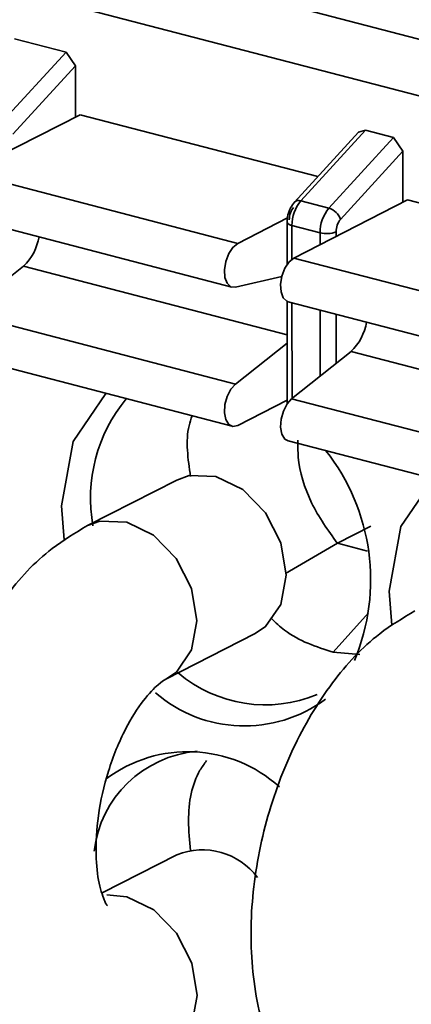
# Model space of a CAD drawing. Header units: millimetres. Extents: x 0 to 420, y 0 to 297.
# Tile 97 of 145: x 308.84 to 309.98, y 123.57 to 126.42. Entities that reach past the tile are written whole.
import ezdxf

# ---------------------------------------------------------------- set-up
doc = ezdxf.new("R2010")
doc.units = ezdxf.units.MM

msp = doc.modelspace()

# ---------------------------------------------------------------- linework, layer by layer
at = {"color": 7, "linetype": 'Continuous', "lineweight": 35}
for p, q in [((310.0191, 126.3629), (309.2327, 126.5677)), ((308.8296, 126.5082), (318.431, 124.0072)), ((308.8297, 126.3687), (308.9788, 126.3299)), ((308.7911, 126.1246), (308.9788, 126.3299)), ((308.9788, 126.3299), (309.0059, 126.2898)), ((308.8249, 126.0917), (309.0059, 126.2898)), ((309.0059, 126.2898), (309.006, 126.1415)), ((308.69, 125.9801), (309.0196, 126.1485)), ((309.0196, 126.1485), (309.7084, 125.969)), ((309.8264, 126.0981), (309.6409, 125.8952)), ((309.8466, 126.1038), (309.6589, 125.8985)), ((309.7403, 125.8773), (309.9279, 126.0826)), ((309.8264, 126.0981), (309.8466, 126.1038)), ((309.8466, 126.1038), (309.9279, 126.0826)), ((309.9279, 126.0826), (309.9551, 126.0425)), ((309.774, 125.8445), (309.9551, 126.0425)), ((309.9551, 126.0425), (309.9551, 125.8943)), ((308.69, 125.9801), (309.4764, 125.7752)), ((309.9687, 125.9012), (309.6392, 125.7329)), ((309.6589, 125.8985), (309.7403, 125.8773)), ((309.9687, 125.9012), (310.6575, 125.7218)), ((308.6733, 125.8535), (309.4597, 125.6487)), ((309.4764, 125.7752), (309.6209, 125.849)), ((309.6195, 125.8371), (309.6195, 125.7143)), ((309.7148, 125.806), (309.6334, 125.8272)), ((309.6392, 125.7329), (310.4256, 125.528)), ((308.6834, 125.5722), (308.8554, 125.7091)), ((309.604, 125.679), (309.4697, 125.6486)), ((309.6196, 125.6072), (309.6197, 125.3108)), ((309.6224, 125.6063), (310.4088, 125.4014)), ((308.6834, 125.5722), (309.4698, 125.3674)), ((309.4698, 125.3674), (309.6196, 125.4865)), ((309.6325, 125.325), (309.8046, 125.4618)), ((308.6734, 125.4501), (309.4598, 125.2452)), ((309.6197, 125.3207), (309.4767, 125.2477)), ((309.6325, 125.325), (310.419, 125.1201)), ((309.6225, 125.2028), (310.409, 124.998)), ((309.2995, 125.0894), (309.0409, 124.9572)), ((308.9738, 124.9162), (308.9658, 125.0143)), ((309.8619, 124.9555), (309.765, 124.9059)), ((309.6148, 124.8188), (309.765, 124.9059)), ((309.8521, 124.8832), (309.765, 124.9059)), ((309.9229, 124.6689), (309.9149, 124.7671)), ((309.2684, 124.512), (309.527, 124.6441)), ((309.8301, 124.5834), (309.7527, 124.59)), ((309.3, 124.0032), (309.0835, 123.8925))]:
    msp.add_line(p, q, dxfattribs=at)
at = {"color": 8, "linetype": 'Continuous', "lineweight": 35}
for p, q in [((309.6334, 125.8272), (309.6335, 125.7293)), ((309.7148, 125.7715), (309.7148, 125.806)), ((309.7613, 125.7953), (309.7613, 125.8088)), ((308.8554, 125.7091), (309.6196, 125.51)), ((309.6335, 125.6034), (309.6336, 125.3259)), ((309.715, 125.3906), (309.7149, 125.5822)), ((309.7614, 125.4275), (309.7614, 125.5701)), ((309.8046, 125.4618), (310.5687, 125.2628)), ((309.8555, 124.7043), (309.7527, 124.59))]:
    msp.add_line(p, q, dxfattribs=at)
at = {"color": 7, "linetype": 'Continuous', "lineweight": 35, "flags": 128}
for points in [[(309.4697, 125.6486), (309.4563, 125.6499), (309.4457, 125.6597), (309.4393, 125.6768), (309.4379, 125.6989), (309.4417, 125.7229), (309.4503, 125.7456), (309.4624, 125.7639), (309.4764, 125.7752)], [(309.6224, 125.6063), (309.6191, 125.6075), (309.6084, 125.6173), (309.602, 125.6345), (309.6006, 125.6565), (309.6044, 125.6805), (309.613, 125.7032), (309.6251, 125.7215), (309.6392, 125.7329)], [(308.9658, 125.0143), (308.9998, 125.2014), (309.0946, 125.3404)], [(309.4767, 125.2477), (309.4626, 125.2447), (309.4505, 125.2506), (309.4419, 125.2645), (309.438, 125.2845), (309.4394, 125.308), (309.4459, 125.3317), (309.4565, 125.3525), (309.4698, 125.3674)], [(309.6225, 125.2028), (309.6132, 125.2082), (309.6046, 125.2221), (309.6007, 125.2422), (309.6021, 125.2656), (309.6086, 125.2894), (309.6192, 125.3101), (309.6325, 125.325)], [(309.2995, 125.0894), (309.3354, 125.102), (309.4132, 125.0995)], [(309.4132, 125.0995), (309.491, 125.0615), (309.557, 124.9939), (309.6011, 124.9069), (309.6167, 124.8137), (309.6012, 124.7287), (309.5572, 124.6647), (309.527, 124.6441)], [(309.9149, 124.7671), (309.9489, 124.9542), (310.0437, 125.0931)]]:
    msp.add_lwpolyline(points, dxfattribs=at)
at = {"color": 8, "linetype": 'Continuous', "lineweight": 35, "flags": 128}
for points in [[(309.1545, 124.9673), (309.0767, 124.9699), (309.0408, 124.9572)], [(309.2684, 124.512), (309.2985, 124.5325), (309.3426, 124.5966), (309.358, 124.6816), (309.3425, 124.7747), (309.2984, 124.8617), (309.2324, 124.9293), (309.1545, 124.9673)], [(309.2688, 123.4257), (309.299, 123.4463), (309.343, 123.5104), (309.3585, 123.5954), (309.343, 123.6885), (309.2989, 123.7755), (309.2328, 123.8431), (309.155, 123.8811), (309.0969, 123.8866)]]:
    msp.add_lwpolyline(points, dxfattribs=at)
at = {"color": 7, "linetype": 'Continuous', "lineweight": 35}
for centre, radius, start, end in [((309.7443, 125.8278), 0.1109, 140.3685, 180.3266), ((309.8257, 125.8066), 0.1109, 140.3685, 180.3266), ((309.7261, 125.829), 0.0504, 17.9257, 73.6596), ((309.7337, 125.8786), 0.075, 255.4058, 291.5835), ((308.751, 125.8187), 0.1514, 313.6199, 350.8982), ((309.7002, 125.5714), 0.1513, 313.6133, 350.7684), ((309.5025, 125.0366), 0.4528, 140.4321, 190.2325), ((309.257, 124.8001), 0.6045, 337.2646, 38.2618), ((309.5566, 124.8287), 0.3912, 229.7621, 292.5306), ((309.4959, 124.7706), 0.3942, 229.1662, 306.5171), ((309.3876, 123.9743), 0.3299, 94.9979, 173.2356), ((309.3319, 123.9063), 0.3955, 47.9199, 126.8603), ((309.3735, 123.8167), 0.2004, 36.9951, 111.5205)]:
    msp.add_arc(centre, radius, start, end, dxfattribs=at)
at = {"color": 8, "linetype": 'Continuous', "lineweight": 35}
for centre, radius, start, end in [((309.6525, 125.8827), 0.0171, 68.0692, 132.6613), ((309.6343, 125.8432), 0.016, 202.2755, 266.8742)]:
    msp.add_arc(centre, radius, start, end, dxfattribs=at)
at = {"color": 7, "linetype": 'Continuous', "lineweight": 35}
for points, knots in [([(309.6409, 125.8952), (309.6367, 125.8898), (309.6306, 125.8818), (309.625, 125.8685), (309.6207, 125.8548), (309.6199, 125.844), (309.6195, 125.8371)], [0, 0, 0, 0, 0.336249, 0.492263, 0.673438, 1, 1, 1, 1]), ([(309.6384, 125.8798), (309.635, 125.876), (309.6315, 125.8703), (309.6269, 125.8572), (309.6257, 125.8501), (309.6257, 125.8441)], [0, 0, 0, 0, 0.5, 0.5, 1, 1, 1, 1]), ([(309.7613, 125.8088), (309.7613, 125.8147), (309.7624, 125.8219), (309.7671, 125.8349), (309.7705, 125.8407), (309.774, 125.8445)], [0, 0, 0, 0, 0.5, 0.5, 1, 1, 1, 1]), ([(309.3397, 125.0991), (309.3321, 125.1507), (309.323, 125.2136), (309.3407, 125.266), (309.3439, 125.2754)], [0, 0, 0, 0, 0.819739, 1, 1, 1, 1]), ([(309.7649, 124.9059), (309.738, 124.9437), (309.6841, 125.0192), (309.6502, 125.1296), (309.6507, 125.189), (309.6508, 125.2053)], [0, 0, 0, 0, 0.420446, 0.840978, 1, 1, 1, 1]), ([(309.0409, 124.9572), (309.0061, 124.9364), (308.9171, 124.8834), (308.7948, 124.751), (308.6807, 124.5603), (308.6, 124.3347), (308.5605, 124.0961), (308.568, 123.861), (308.6252, 123.6599), (308.7281, 123.5044), (308.8646, 123.403), (309.0271, 123.3617), (309.1667, 123.3794), (309.2428, 123.414), (309.2689, 123.4258)], [0, 0, 0, 0, 0.058004, 0.148145, 0.243897, 0.340494, 0.437277, 0.535966, 0.639125, 0.723191, 0.801743, 0.879499, 0.958806, 1, 1, 1, 1]), ([(309.99, 124.71), (309.9552, 124.6892), (309.8662, 124.6362), (309.7439, 124.5038), (309.6298, 124.3131), (309.5491, 124.0874), (309.5097, 123.8489), (309.5171, 123.6138), (309.5743, 123.4127), (309.6772, 123.2572), (309.8137, 123.1557), (309.9762, 123.1144), (310.1158, 123.1322), (310.1919, 123.1667), (310.218, 123.1785)], [0, 0, 0, 0, 0.058004, 0.148145, 0.243897, 0.340494, 0.437277, 0.535966, 0.639125, 0.723191, 0.801743, 0.879499, 0.958806, 1, 1, 1, 1]), ([(309.7527, 124.59), (309.7284, 124.5979), (309.6809, 124.6134), (309.6185, 124.6452), (309.5857, 124.6762), (309.5728, 124.6884)], [0, 0, 0, 0, 0.388329, 0.760571, 1, 1, 1, 1]), ([(309.0987, 123.8551), (309.0969, 123.8571), (309.093, 123.8613), (309.0728, 123.9162), (309.0631, 124.0038), (309.0696, 124.1186), (309.0987, 124.2483), (309.1472, 124.3667), (309.2013, 124.4522), (309.2483, 124.5003), (309.262, 124.5082), (309.2684, 124.512)], [0, 0, 0, 0, 0.098313, 0.203746, 0.310559, 0.429357, 0.558613, 0.691968, 0.806794, 0.909881, 1, 1, 1, 1]), ([(309.3398, 124.0149), (309.3369, 124.0439), (309.3285, 124.128), (309.3456, 124.2205), (309.3794, 124.2668), (309.3861, 124.2759)], [0, 0, 0, 0, 0.296341, 0.861353, 1, 1, 1, 1])]:
    msp.add_open_spline(points, degree=3, knots=knots, dxfattribs=at)

doc.saveas('drawing.dxf')
